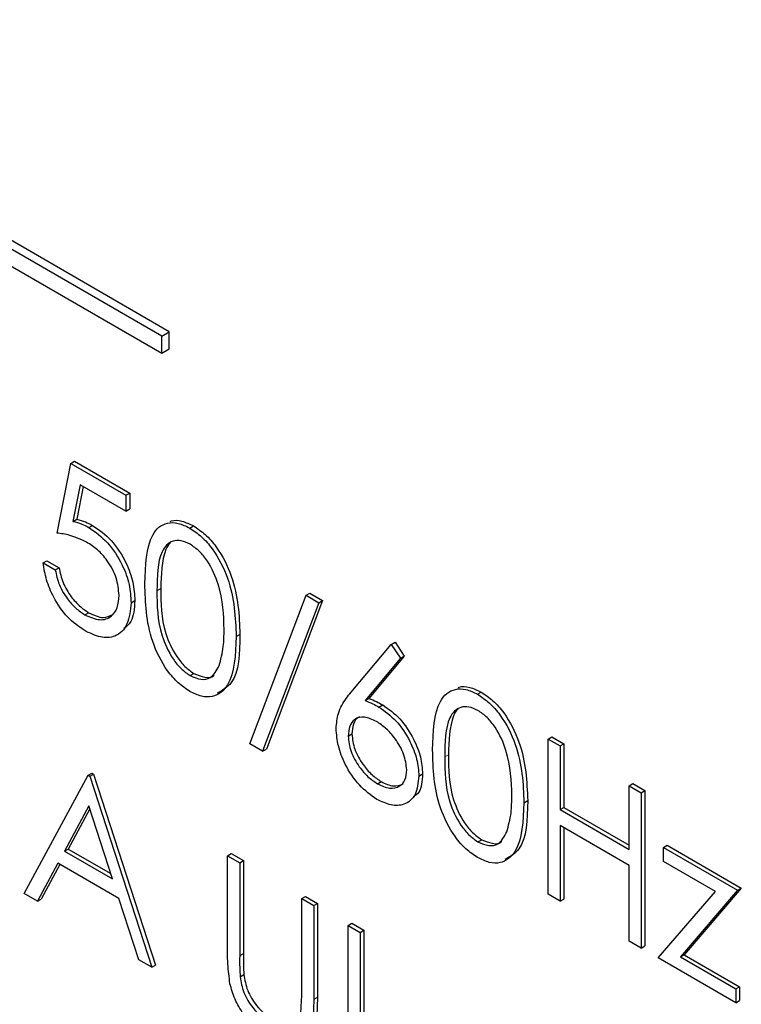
# Paper-space layout 'Blatt2' of a CAD drawing. Header units: millimetres. Extents: x 5 to 418, y 2 to 292.
# Tile 38 of 104: x 122.89 to 124.03, y 183.46 to 185.02. Entities that reach past the tile are written whole.
import ezdxf

# ---------------------------------------------------------------- set-up
doc = ezdxf.new("R2010")
doc.units = ezdxf.units.MM

psp = doc.layouts.new('Blatt2')

# ---------------------------------------------------------------- linework, layer by layer
at = {"color": 7, "linetype": 'Continuous', "lineweight": 25}
for p, q in [((123.113, 184.5175), (120.5202, 186.0143)), ((123.1248, 184.5243), (120.532, 186.0211)), ((120.5202, 185.987), (123.113, 184.4903)), ((123.113, 184.5175), (123.1248, 184.5243)), ((123.1248, 184.4971), (123.1248, 184.5243)), ((123.113, 184.4903), (123.113, 184.5175)), ((123.113, 184.4903), (123.1248, 184.4971)), ((122.9693, 184.3166), (122.9752, 184.32)), ((122.9752, 184.32), (123.0623, 184.2698)), ((122.9476, 184.2067), (122.9693, 184.3166)), ((122.9693, 184.3166), (123.0564, 184.2664)), ((122.9842, 184.2829), (122.9728, 184.2251)), ((122.9889, 184.2802), (122.9787, 184.2285)), ((123.0564, 184.2413), (122.9842, 184.2829)), ((123.0564, 184.2664), (123.0623, 184.2698)), ((123.0564, 184.2664), (123.0564, 184.2413)), ((123.0623, 184.2698), (123.0623, 184.2447)), ((123.0564, 184.2413), (123.0623, 184.2447)), ((122.9728, 184.2251), (122.9787, 184.2285)), ((122.9978, 184.2154), (123.0037, 184.2188)), ((123.1572, 184.2145), (123.1631, 184.2179)), ((122.9258, 184.1596), (122.9317, 184.163)), ((122.9258, 184.1596), (122.9449, 184.1486)), ((122.9317, 184.163), (122.9508, 184.152)), ((122.9449, 184.1486), (122.9508, 184.152)), ((123.2522, 183.8739), (123.3409, 184.1084)), ((123.3409, 184.1084), (123.3468, 184.1118)), ((123.3409, 184.1084), (123.361, 184.0968)), ((123.3468, 184.1118), (123.3669, 184.1002)), ((123.0645, 184.0968), (123.0704, 184.1002)), ((123.361, 184.0968), (123.2722, 183.8623)), ((123.3669, 184.1002), (123.2781, 183.8657)), ((123.361, 184.0968), (123.3669, 184.1002)), ((122.9917, 184.0776), (122.9975, 184.081)), ((123.2304, 184.0433), (123.2363, 184.0467)), ((123.4119, 183.9557), (123.4752, 184.0309)), ((123.4752, 184.0309), (123.4811, 184.0343)), ((123.4752, 184.0309), (123.4899, 184.0091)), ((123.4811, 184.0343), (123.4957, 184.0125)), ((123.4899, 184.0091), (123.4338, 183.9425)), ((123.4957, 184.0125), (123.4397, 183.9459)), ((123.4899, 184.0091), (123.4957, 184.0125)), ((123.1578, 183.9817), (123.1637, 183.9851)), ((123.6114, 183.9523), (123.6173, 183.9557)), ((123.4338, 183.9425), (123.4397, 183.9459)), ((123.4558, 183.9322), (123.4617, 183.9356)), ((123.4072, 183.8863), (123.4131, 183.8897)), ((123.7227, 183.8817), (123.7286, 183.8851)), ((123.7286, 183.8851), (123.7476, 183.8742)), ((123.2722, 183.8623), (123.2522, 183.8739)), ((123.7227, 183.8817), (123.7417, 183.8708)), ((123.7227, 183.6368), (123.7227, 183.8817)), ((123.7417, 183.8708), (123.7476, 183.8742)), ((123.7417, 183.8708), (123.7417, 183.7703)), ((123.7476, 183.8742), (123.7476, 183.7737)), ((123.2722, 183.8623), (123.2781, 183.8657)), ((122.8959, 183.6378), (122.9965, 183.8246)), ((122.9965, 183.8246), (123.0024, 183.828)), ((122.9965, 183.8246), (122.9993, 183.8231)), ((122.9993, 183.8231), (123.0051, 183.8265)), ((122.9993, 183.8231), (123.0972, 183.5216)), ((123.0024, 183.828), (123.0051, 183.8265)), ((123.0051, 183.8265), (123.1031, 183.525)), ((123.5187, 183.8233), (123.5246, 183.8267)), ((123.4534, 183.8111), (123.4593, 183.8145)), ((123.8505, 183.808), (123.8564, 183.8114)), ((123.8505, 183.7075), (123.8505, 183.808)), ((123.8505, 183.808), (123.8695, 183.797)), ((123.8564, 183.8114), (123.8754, 183.8004)), ((123.8695, 183.797), (123.8754, 183.8004)), ((123.8695, 183.797), (123.8695, 183.552)), ((123.8754, 183.8004), (123.8754, 183.5554)), ((122.9977, 183.7762), (122.9593, 183.7048)), ((123.0351, 183.6611), (122.9977, 183.7762)), ((123.6846, 183.7811), (123.6905, 183.7845)), ((122.9992, 183.7715), (122.9652, 183.7082)), ((123.7417, 183.7703), (123.7476, 183.7737)), ((123.7417, 183.7703), (123.8505, 183.7075)), ((123.7476, 183.7737), (123.8505, 183.7143)), ((123.8505, 183.6823), (123.7417, 183.7451)), ((123.7417, 183.7451), (123.7417, 183.6258)), ((123.7476, 183.7417), (123.7476, 183.6292)), ((123.612, 183.7195), (123.6179, 183.7229)), ((123.9049, 183.7106), (123.9108, 183.714)), ((123.9108, 183.714), (124.0277, 183.6465)), ((122.9593, 183.7048), (122.9652, 183.7082)), ((122.9593, 183.7048), (123.0351, 183.6611)), ((122.9652, 183.7082), (123.0324, 183.6694)), ((123.2168, 183.6975), (123.2227, 183.7009)), ((123.2227, 183.7009), (123.2418, 183.6899)), ((123.9049, 183.7106), (124.0218, 183.6431)), ((123.9049, 183.6886), (123.9049, 183.7106)), ((122.9489, 183.6857), (122.9167, 183.6258)), ((122.952, 183.6839), (122.9226, 183.6292)), ((123.0451, 183.6301), (122.9489, 183.6857)), ((123.2168, 183.6975), (123.2359, 183.6865)), ((123.2168, 183.5495), (123.2168, 183.6975)), ((123.2359, 183.6865), (123.2418, 183.6899)), ((123.2359, 183.6865), (123.2359, 183.5397)), ((123.2418, 183.6899), (123.2418, 183.5431)), ((123.8505, 183.563), (123.8505, 183.6823)), ((123.987, 183.6412), (123.9049, 183.6886)), ((122.9167, 183.6258), (122.8959, 183.6378)), ((123.7417, 183.6258), (123.7227, 183.6368)), ((123.8967, 183.5363), (123.987, 183.6412)), ((124.0218, 183.6431), (123.9317, 183.5381)), ((124.0277, 183.6465), (123.9376, 183.5415)), ((124.0218, 183.6431), (124.0277, 183.6465)), ((122.9167, 183.6258), (122.9226, 183.6292)), ((123.0765, 183.5335), (123.0451, 183.6301)), ((123.3338, 183.6299), (123.3397, 183.6333)), ((123.3338, 183.4832), (123.3338, 183.6299)), ((123.3338, 183.6299), (123.3528, 183.619)), ((123.3397, 183.6333), (123.3587, 183.6224)), ((123.3528, 183.619), (123.3587, 183.6224)), ((123.3587, 183.6224), (123.3587, 183.4744)), ((123.7417, 183.6258), (123.7476, 183.6292)), ((123.3528, 183.619), (123.3528, 183.471)), ((123.4072, 183.5876), (123.4131, 183.591)), ((123.4131, 183.591), (123.4321, 183.58)), ((123.4072, 183.5876), (123.4262, 183.5766)), ((123.4072, 183.3426), (123.4072, 183.5876)), ((123.4262, 183.5766), (123.4321, 183.58)), ((123.4262, 183.5766), (123.4262, 183.3567)), ((123.4321, 183.58), (123.4321, 183.3601)), ((123.8695, 183.552), (123.8505, 183.563)), ((123.8695, 183.552), (123.8754, 183.5554)), ((123.0972, 183.5216), (123.0765, 183.5335)), ((124.0191, 183.4657), (123.8967, 183.5363)), ((123.9317, 183.5381), (123.9376, 183.5415)), ((123.9317, 183.5381), (124.0191, 183.4876)), ((123.9376, 183.5415), (124.025, 183.491)), ((123.0972, 183.5216), (123.1031, 183.525)), ((123.2367, 183.5066), (123.2426, 183.51)), ((124.0191, 183.4876), (124.025, 183.491)), ((124.0191, 183.4876), (124.0191, 183.4657)), ((124.025, 183.491), (124.025, 183.4691)), ((124.0191, 183.4657), (124.025, 183.4691))]:
    psp.add_line(p, q, dxfattribs=at)
at = {"color": 7, "linetype": 'Continuous', "lineweight": 18}
for p, q in [((123.1053, 184.1157), (123.1112, 184.1191)), ((123.5595, 183.8535), (123.5654, 183.8569)), ((123.2359, 183.5397), (123.2418, 183.5431)), ((123.3528, 183.471), (123.3587, 183.4744))]:
    psp.add_line(p, q, dxfattribs=at)
at = {"color": 7, "linetype": 'Continuous', "lineweight": 25}
for points, knots in [([(122.9787, 184.2285), (122.9833, 184.2273), (122.9915, 184.2252), (122.9999, 184.2208), (123.0037, 184.2188)], [0, 0, 0, 0, 0.560064, 1, 1, 1, 1]), ([(123.1264, 184.2249), (123.127, 184.2252), (123.132, 184.2277), (123.1447, 184.2265), (123.157, 184.2207), (123.1631, 184.2179)], [0, 0, 0, 0, 0.057969, 0.529028, 1, 1, 1, 1]), ([(122.9728, 184.2251), (122.9774, 184.2239), (122.9856, 184.2218), (122.994, 184.2174), (122.9978, 184.2154)], [0, 0, 0, 0, 0.560064, 1, 1, 1, 1]), ([(122.9978, 184.2154), (123.0079, 184.2083), (123.0282, 184.1941), (123.0505, 184.1592), (123.0629, 184.1252), (123.064, 184.1063), (123.0645, 184.0968)], [0, 0, 0, 0, 0.279688, 0.559025, 0.779292, 1, 1, 1, 1]), ([(123.0037, 184.2188), (123.0138, 184.2117), (123.0341, 184.1975), (123.0564, 184.1626), (123.0688, 184.1286), (123.0699, 184.1097), (123.0704, 184.1002)], [0, 0, 0, 0, 0.279688, 0.559025, 0.779292, 1, 1, 1, 1]), ([(123.0863, 184.1266), (123.0871, 184.1553), (123.0881, 184.1913), (123.1079, 184.2167), (123.1217, 184.2234), (123.1386, 184.2235), (123.151, 184.2175), (123.1572, 184.2145)], [0, 0, 0, 0, 0.498702, 0.624177, 0.749467, 0.874745, 1, 1, 1, 1]), ([(123.1572, 184.2145), (123.1635, 184.2103), (123.1759, 184.2019), (123.1987, 184.176), (123.2274, 184.1186), (123.2292, 184.0734), (123.2304, 184.0433)], [0, 0, 0, 0, 0.1256, 0.251197, 0.500581, 1, 1, 1, 1]), ([(123.1631, 184.2179), (123.1693, 184.2137), (123.1818, 184.2053), (123.2046, 184.1794), (123.2333, 184.122), (123.2351, 184.0768), (123.2363, 184.0467)], [0, 0, 0, 0, 0.1256, 0.251197, 0.500581, 1, 1, 1, 1]), ([(122.9943, 184.1923), (122.9853, 184.1964), (122.9693, 184.2038), (122.9542, 184.2058), (122.9476, 184.2067)], [0, 0, 0, 0, 0.5594162, 1, 1, 1, 1]), ([(123.1578, 184.189), (123.153, 184.1912), (123.1433, 184.1957), (123.1304, 184.1946), (123.1201, 184.1884), (123.106, 184.1667), (123.1056, 184.1383), (123.1053, 184.1157)], [0, 0, 0, 0, 0.125139, 0.250418, 0.375519, 0.500847, 1, 1, 1, 1]), ([(123.0455, 184.1087), (123.0447, 184.1176), (123.0431, 184.1355), (123.0288, 184.1621), (123.0116, 184.1812), (123.0001, 184.1886), (122.9943, 184.1923)], [0, 0, 0, 0, 0.279539, 0.558617, 0.779047, 1, 1, 1, 1]), ([(123.1267, 184.1912), (123.1267, 184.1911), (123.1232, 184.1891), (123.1128, 184.1687), (123.1119, 184.1411), (123.1112, 184.1191)], [0, 0, 0, 0, 0.004517, 0.204302, 1, 1, 1, 1]), ([(123.2114, 184.0544), (123.2106, 184.0776), (123.2094, 184.1124), (123.1896, 184.1575), (123.1724, 184.1788), (123.1627, 184.1856), (123.1578, 184.189)], [0, 0, 0, 0, 0.500072, 0.749021, 0.874598, 1, 1, 1, 1]), ([(122.9905, 184.0532), (122.9815, 184.0595), (122.9633, 184.0721), (122.9427, 184.1027), (122.93, 184.1329), (122.9272, 184.1507), (122.9258, 184.1596)], [0, 0, 0, 0, 0.2796245, 0.5590192, 0.7793803, 1, 1, 1, 1]), ([(122.9449, 184.1486), (122.9465, 184.1408), (122.9498, 184.125), (122.9627, 184.1036), (122.9772, 184.0874), (122.9868, 184.0809), (122.9917, 184.0776)], [0, 0, 0, 0, 0.28005, 0.559166, 0.779583, 1, 1, 1, 1]), ([(122.9508, 184.152), (122.9524, 184.1442), (122.9557, 184.1284), (122.9686, 184.107), (122.9831, 184.0908), (122.9927, 184.0843), (122.9975, 184.081)], [0, 0, 0, 0, 0.28005, 0.559166, 0.779583, 1, 1, 1, 1]), ([(123.1572, 183.9569), (123.151, 183.9611), (123.1386, 183.9694), (123.1161, 183.9952), (123.0882, 184.0525), (123.0871, 184.0969), (123.0863, 184.1266)], [0, 0, 0, 0, 0.125551, 0.25109, 0.50025, 1, 1, 1, 1]), ([(123.1112, 184.1191), (123.1114, 184.0961), (123.1116, 184.0616), (123.132, 184.0165), (123.1492, 183.9953), (123.1589, 183.9885), (123.1637, 183.9851)], [0, 0, 0, 0, 0.500291, 0.749086, 0.874606, 1, 1, 1, 1]), ([(122.9917, 184.0776), (122.9996, 184.0741), (123.0155, 184.0671), (123.0332, 184.0736), (123.044, 184.0879), (123.045, 184.1017), (123.0455, 184.1087)], [0, 0, 0, 0, 0.279617, 0.559357, 0.779559, 1, 1, 1, 1]), ([(123.1053, 184.1157), (123.1055, 184.0927), (123.1057, 184.0582), (123.1261, 184.013), (123.1433, 183.9919), (123.153, 183.9851), (123.1578, 183.9817)], [0, 0, 0, 0, 0.500291, 0.749086, 0.874606, 1, 1, 1, 1]), ([(123.0645, 184.0968), (123.0633, 184.0848), (123.0608, 184.0608), (123.0417, 184.0423), (123.0165, 184.0404), (122.9992, 184.0489), (122.9905, 184.0532)], [0, 0, 0, 0, 0.279864, 0.559271, 0.779424, 1, 1, 1, 1]), ([(123.0704, 184.1002), (123.0696, 184.0876), (123.0684, 184.0679), (123.057, 184.0591), (123.0529, 184.056)], [0, 0, 0, 0, 0.639095, 1, 1, 1, 1]), ([(122.9975, 184.081), (123.0056, 184.0773), (123.0202, 184.0704), (123.0309, 184.0758), (123.0356, 184.0782)], [0, 0, 0, 0, 0.55391, 1, 1, 1, 1]), ([(123.2304, 184.0433), (123.2292, 184.0146), (123.2275, 183.9716), (123.1986, 183.9476), (123.1759, 183.9479), (123.1634, 183.9539), (123.1572, 183.9569)], [0, 0, 0, 0, 0.499407, 0.748743, 0.874372, 1, 1, 1, 1]), ([(123.2363, 184.0467), (123.2357, 184.0169), (123.2348, 183.9734), (123.2087, 183.9585), (123.2005, 183.9538)], [0, 0, 0, 0, 0.68684, 1, 1, 1, 1]), ([(123.2034, 183.9975), (123.2061, 184.0072), (123.2109, 184.0246), (123.2112, 184.0453), (123.2114, 184.0544)], [0, 0, 0, 0, 0.559599, 1, 1, 1, 1]), ([(123.1578, 183.9817), (123.1636, 183.9792), (123.1752, 183.9742), (123.1931, 183.9778), (123.1995, 183.99), (123.2034, 183.9975)], [0, 0, 0, 0, 0.280257, 0.560781, 1, 1, 1, 1]), ([(123.1637, 183.9851), (123.1694, 183.9828), (123.1807, 183.9782), (123.1923, 183.9782), (123.1954, 183.9823), (123.1955, 183.9825)], [0, 0, 0, 0, 0.492383, 0.985234, 1, 1, 1, 1]), ([(123.5806, 183.9627), (123.5811, 183.963), (123.5862, 183.9656), (123.5989, 183.9643), (123.6111, 183.9586), (123.6173, 183.9557)], [0, 0, 0, 0, 0.057969, 0.529028, 1, 1, 1, 1]), ([(123.3882, 183.8982), (123.3889, 183.9065), (123.3902, 183.9202), (123.3969, 183.935), (123.4039, 183.946), (123.4092, 183.9524), (123.4119, 183.9557)], [0, 0, 0, 0, 0.339374, 0.559486, 0.779731, 1, 1, 1, 1]), ([(123.5405, 183.8644), (123.5413, 183.8931), (123.5423, 183.9291), (123.5621, 183.9545), (123.5759, 183.9612), (123.5928, 183.9613), (123.6052, 183.9553), (123.6114, 183.9523)], [0, 0, 0, 0, 0.498702, 0.624177, 0.749467, 0.874745, 1, 1, 1, 1]), ([(123.6114, 183.9523), (123.6176, 183.9481), (123.6301, 183.9397), (123.6529, 183.9138), (123.6816, 183.8564), (123.6834, 183.8113), (123.6846, 183.7811)], [0, 0, 0, 0, 0.1256, 0.251197, 0.500581, 1, 1, 1, 1]), ([(123.6173, 183.9557), (123.6235, 183.9515), (123.636, 183.9431), (123.6588, 183.9172), (123.6874, 183.8598), (123.6893, 183.8147), (123.6905, 183.7845)], [0, 0, 0, 0, 0.1256, 0.251197, 0.500581, 1, 1, 1, 1]), ([(123.4338, 183.9425), (123.4379, 183.9409), (123.4452, 183.938), (123.4525, 183.934), (123.4558, 183.9322)], [0, 0, 0, 0, 0.55991, 1, 1, 1, 1]), ([(123.4397, 183.9459), (123.4438, 183.9443), (123.4511, 183.9414), (123.4584, 183.9374), (123.4617, 183.9356)], [0, 0, 0, 0, 0.55991, 1, 1, 1, 1]), ([(123.4558, 183.9322), (123.4651, 183.9256), (123.4837, 183.9124), (123.5043, 183.8808), (123.5169, 183.8496), (123.5181, 183.8321), (123.5187, 183.8233)], [0, 0, 0, 0, 0.279638, 0.559326, 0.779527, 1, 1, 1, 1]), ([(123.4617, 183.9356), (123.471, 183.929), (123.4896, 183.9158), (123.5102, 183.8842), (123.5228, 183.853), (123.524, 183.8355), (123.5246, 183.8267)], [0, 0, 0, 0, 0.279638, 0.559326, 0.779527, 1, 1, 1, 1]), ([(123.612, 183.9268), (123.6072, 183.929), (123.5974, 183.9335), (123.5845, 183.9324), (123.5742, 183.9263), (123.5602, 183.9045), (123.5598, 183.8761), (123.5595, 183.8535)], [0, 0, 0, 0, 0.125139, 0.250418, 0.375519, 0.500847, 1, 1, 1, 1]), ([(123.4518, 183.9094), (123.4453, 183.9125), (123.4324, 183.9186), (123.4176, 183.9143), (123.4086, 183.903), (123.4077, 183.8919), (123.4072, 183.8863)], [0, 0, 0, 0, 0.280127, 0.559515, 0.779719, 1, 1, 1, 1]), ([(123.4255, 183.9163), (123.4248, 183.9162), (123.4199, 183.9152), (123.4147, 183.906), (123.4136, 183.8951), (123.4131, 183.8897)], [0, 0, 0, 0, 0.081817, 0.540829, 1, 1, 1, 1]), ([(123.5809, 183.929), (123.5808, 183.929), (123.5773, 183.9269), (123.567, 183.9065), (123.5661, 183.8789), (123.5654, 183.8569)], [0, 0, 0, 0, 0.004517, 0.204302, 1, 1, 1, 1]), ([(123.6656, 183.7922), (123.6648, 183.8154), (123.6636, 183.8502), (123.6438, 183.8953), (123.6266, 183.9166), (123.6169, 183.9234), (123.612, 183.9268)], [0, 0, 0, 0, 0.500072, 0.749021, 0.874598, 1, 1, 1, 1]), ([(123.4997, 183.8329), (123.4987, 183.8412), (123.4967, 183.8577), (123.4828, 183.8812), (123.4675, 183.899), (123.457, 183.9059), (123.4518, 183.9094)], [0, 0, 0, 0, 0.278754, 0.558605, 0.779147, 1, 1, 1, 1]), ([(123.4524, 183.7865), (123.4429, 183.7933), (123.424, 183.8069), (123.4025, 183.8392), (123.3904, 183.8711), (123.3889, 183.8892), (123.3882, 183.8982)], [0, 0, 0, 0, 0.27967, 0.559085, 0.779558, 1, 1, 1, 1]), ([(123.4072, 183.8863), (123.4081, 183.8783), (123.4099, 183.8622), (123.4232, 183.839), (123.4381, 183.8213), (123.4483, 183.8145), (123.4534, 183.8111)], [0, 0, 0, 0, 0.279059, 0.55882, 0.779303, 1, 1, 1, 1]), ([(123.4131, 183.8897), (123.414, 183.8817), (123.4158, 183.8656), (123.4291, 183.8424), (123.444, 183.8247), (123.4542, 183.8179), (123.4593, 183.8145)], [0, 0, 0, 0, 0.279059, 0.55882, 0.779303, 1, 1, 1, 1]), ([(123.6114, 183.6948), (123.6052, 183.6989), (123.5928, 183.7072), (123.5703, 183.733), (123.5424, 183.7903), (123.5412, 183.8347), (123.5405, 183.8644)], [0, 0, 0, 0, 0.125551, 0.25109, 0.50025, 1, 1, 1, 1]), ([(123.5595, 183.8535), (123.5597, 183.8305), (123.5599, 183.7961), (123.5803, 183.7509), (123.5975, 183.7297), (123.6072, 183.7229), (123.612, 183.7195)], [0, 0, 0, 0, 0.500291, 0.749086, 0.874606, 1, 1, 1, 1]), ([(123.5654, 183.8569), (123.5656, 183.8339), (123.5658, 183.7995), (123.5862, 183.7543), (123.6034, 183.7331), (123.6131, 183.7263), (123.6179, 183.7229)], [0, 0, 0, 0, 0.500291, 0.749086, 0.874606, 1, 1, 1, 1]), ([(123.5187, 183.8233), (123.5176, 183.8127), (123.5154, 183.7916), (123.4973, 183.7772), (123.4752, 183.7758), (123.46, 183.783), (123.4524, 183.7865)], [0, 0, 0, 0, 0.279631, 0.55896, 0.779478, 1, 1, 1, 1]), ([(123.4534, 183.8111), (123.46, 183.8081), (123.473, 183.802), (123.4881, 183.8059), (123.4981, 183.8161), (123.4991, 183.8273), (123.4997, 183.8329)], [0, 0, 0, 0, 0.280018, 0.559853, 0.779987, 1, 1, 1, 1]), ([(123.5246, 183.8267), (123.524, 183.8155), (123.523, 183.799), (123.5133, 183.7924), (123.5102, 183.7903)], [0, 0, 0, 0, 0.680519, 1, 1, 1, 1]), ([(123.4593, 183.8145), (123.4659, 183.8113), (123.4789, 183.8051), (123.4889, 183.809), (123.4938, 183.8109)], [0, 0, 0, 0, 0.507059, 1, 1, 1, 1]), ([(123.6575, 183.7353), (123.6602, 183.745), (123.6651, 183.7624), (123.6654, 183.7831), (123.6656, 183.7922)], [0, 0, 0, 0, 0.559599, 1, 1, 1, 1]), ([(123.6846, 183.7811), (123.6834, 183.7524), (123.6816, 183.7094), (123.6528, 183.6854), (123.6301, 183.6857), (123.6176, 183.6917), (123.6114, 183.6948)], [0, 0, 0, 0, 0.4994065, 0.7487427, 0.8743724, 1, 1, 1, 1]), ([(123.6905, 183.7845), (123.6899, 183.7547), (123.689, 183.7112), (123.6629, 183.6963), (123.6547, 183.6917)], [0, 0, 0, 0, 0.68684, 1, 1, 1, 1]), ([(123.612, 183.7195), (123.6178, 183.717), (123.6294, 183.712), (123.6473, 183.7156), (123.6537, 183.7278), (123.6575, 183.7353)], [0, 0, 0, 0, 0.280257, 0.560781, 1, 1, 1, 1]), ([(123.6179, 183.7229), (123.6236, 183.7206), (123.6349, 183.716), (123.6465, 183.716), (123.6496, 183.7202), (123.6496, 183.7203)], [0, 0, 0, 0, 0.492383, 0.985234, 1, 1, 1, 1]), ([(123.2206, 183.4957), (123.2193, 183.5061), (123.2168, 183.5246), (123.2168, 183.5419), (123.2168, 183.5495)], [0, 0, 0, 0, 0.559499, 1, 1, 1, 1]), ([(123.2418, 183.5431), (123.2417, 183.537), (123.2417, 183.5262), (123.2423, 183.515), (123.2426, 183.51)], [0, 0, 0, 0, 0.560124, 1, 1, 1, 1]), ([(123.2359, 183.5397), (123.2358, 183.5336), (123.2358, 183.5228), (123.2364, 183.5115), (123.2367, 183.5066)], [0, 0, 0, 0, 0.560124, 1, 1, 1, 1]), ([(123.2367, 183.5066), (123.2381, 183.4983), (123.2408, 183.4818), (123.2589, 183.4521), (123.2756, 183.4393), (123.2858, 183.4315)], [0, 0, 0, 0, 0.281057, 0.560821, 1, 1, 1, 1]), ([(123.2426, 183.51), (123.244, 183.5017), (123.2467, 183.4852), (123.2648, 183.4555), (123.2815, 183.4427), (123.2917, 183.4349)], [0, 0, 0, 0, 0.281057, 0.560821, 1, 1, 1, 1]), ([(123.2869, 183.4058), (123.2788, 183.411), (123.2627, 183.4216), (123.2425, 183.4455), (123.2276, 183.4712), (123.2229, 183.4875), (123.2206, 183.4957)], [0, 0, 0, 0, 0.2802208, 0.5599142, 0.7799519, 1, 1, 1, 1]), ([(123.3316, 183.4464), (123.3324, 183.453), (123.3338, 183.4648), (123.3338, 183.4776), (123.3338, 183.4832)], [0, 0, 0, 0, 0.559624, 1, 1, 1, 1]), ([(123.3528, 183.471), (123.3526, 183.4575), (123.3523, 183.4305), (123.3395, 183.4017), (123.3148, 183.3931), (123.2962, 183.4015), (123.2869, 183.4058)], [0, 0, 0, 0, 0.281655, 0.560111, 0.78008, 1, 1, 1, 1]), ([(123.3587, 183.4744), (123.3584, 183.4611), (123.3579, 183.4346), (123.348, 183.4068), (123.3341, 183.404), (123.33, 183.4032)], [0, 0, 0, 0, 0.4156701, 0.8266196, 1, 1, 1, 1])]:
    psp.add_open_spline(points, degree=3, knots=knots, dxfattribs=at)

doc.saveas('drawing.dxf')
